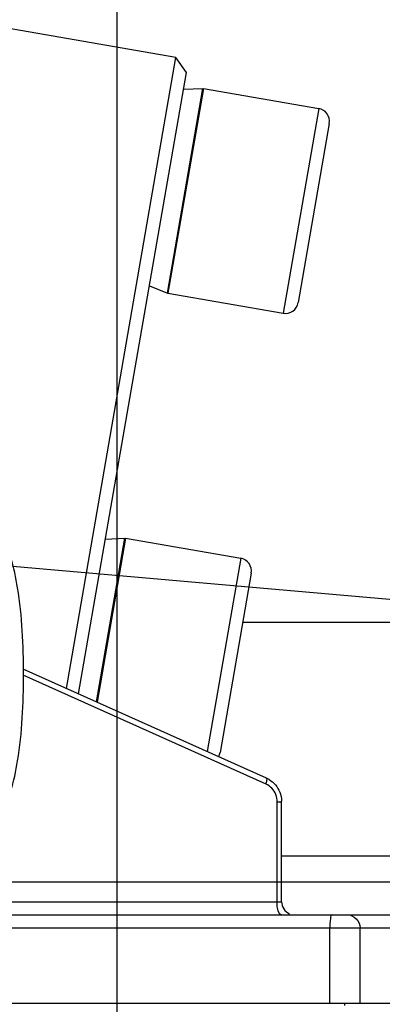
# Model space of a CAD drawing. Header units: millimetres. Extents: x 0 to 11890, y 0 to 8410.
# Tile 147 of 190: x 5873 to 5901, y 5615 to 5690. Entities that reach past the tile are written whole.
import ezdxf

# ---------------------------------------------------------------- set-up
doc = ezdxf.new("R2010")
doc.units = ezdxf.units.MM
doc.header["$LTSCALE"] = 653.95
doc.linetypes.add('CENTER', pattern=[0.6, 0.375, -0.075, 0.075, -0.075])
doc.layers.get('0').update_dxf_attribs({"linetype": 'CONTINUOUS'})
for name, color, linetype in [('304103000052DXF_CONTINUOUS_LINE', 7, 'CONTINUOUS'), ('304103000070DXF_CONTINUOUS_LINE', 7, 'CONTINUOUS'), ('304103000085DXF_CONTINUOUS_LINE', 7, 'CONTINUOUS'), ('304199000001_DXF_AXIS', 7, 'CONTINUOUS'), ('304304000100DXF_CONTINUOUS_LINE', 7, 'CONTINUOUS'), ('501023000185DXF_CONTINUOUS_LINE', 7, 'CONTINUOUS'), ('604006000005DXF_CONTINUOUS_LINE', 7, 'CONTINUOUS'), ('DEFAULT_1', 7, 'CENTER'), ('R180-1-YUNDONGFANWDXF_DIMENSION', 7, 'CONTINUOUS')]:
    doc.layers.add(name, color=color, linetype=linetype)
doc.styles.get("Standard").update_dxf_attribs({"font": 'txt', "width": 0.7})
doc.dimstyles.new('DIMSTYLE_1', dxfattribs={"dimtxt": 100, "dimasz": 60, "dimexe": 5, "dimexo": 0.2, "dimgap": 2.5, "dimtad": 1, "dimdsep": 46, "dimtxsty": 'Standard', "dimblk": '_FILLED', "dimblk1": '_FILLED', "dimblk2": '_FILLED', "dimcen": 0.09, "dimclrt": 5, "dimazin": 2, "dimtp": 0.01, "dimtm": 0.01, "dimtfac": 1, "dimtofl": 0, "dimtmove": 0, "dimatfit": 3, "dimldrblk": '_FILLED', "dimfxl": 0, "dimtolj": 1, "dimarcsym": 0})
doc.dimstyles.new('DIMSTYLE_2', dxfattribs={"dimtxt": 100, "dimasz": 60, "dimexe": 5, "dimexo": 0.2, "dimgap": 2.5, "dimtad": 1, "dimdec": 1, "dimdsep": 46, "dimtxsty": 'Standard', "dimblk": '_FILLED', "dimblk1": '_FILLED', "dimblk2": '_FILLED', "dimcen": 0.09, "dimclrt": 5, "dimazin": 2, "dimtp": 0.01, "dimtm": 0.01, "dimtfac": 1, "dimtdec": 1, "dimtofl": 0, "dimtmove": 0, "dimatfit": 3, "dimldrblk": '_FILLED', "dimfxl": 0, "dimtolj": 1, "dimarcsym": 0})
doc.dimstyles.new('DIMSTYLE_4', dxfattribs={"dimtxt": 100, "dimasz": 60, "dimexe": 5, "dimexo": 0.2, "dimgap": 2.5, "dimtad": 0, "dimtih": 1, "dimtoh": 1, "dimdec": 1, "dimdsep": 46, "dimtxsty": 'Standard', "dimblk": '_FILLED', "dimblk1": '_FILLED', "dimblk2": '_FILLED', "dimcen": 0.09, "dimclrt": 5, "dimazin": 2, "dimtp": 0.01, "dimtm": 0.01, "dimtfac": 1, "dimtdec": 1, "dimtofl": 0, "dimtmove": 0, "dimatfit": 3, "dimldrblk": '_FILLED', "dimfxl": 0, "dimtolj": 1, "dimarcsym": 0})
doc.dimstyles.new('DIMSTYLE_5', dxfattribs={"dimtxt": 100, "dimasz": 60, "dimexe": 5, "dimexo": 0.2, "dimgap": 2.5, "dimtad": 0, "dimtih": 1, "dimtoh": 1, "dimdec": 1, "dimdsep": 46, "dimtxsty": 'Standard', "dimblk": '_FILLED', "dimblk1": '_FILLED', "dimblk2": '_FILLED', "dimcen": 0.09, "dimclrt": 5, "dimazin": 2, "dimtfac": 1, "dimtdec": 1, "dimtofl": 0, "dimtmove": 0, "dimatfit": 3, "dimldrblk": '_FILLED', "dimfxl": 0, "dimtolj": 1, "dimarcsym": 0})

# ---------------------------------------------------------------- blocks, each defined once
blk = doc.blocks.new('_FILLED')
at = {"color": 0, "linetype": 'ByBlock'}
blk.add_solid([(0, 0), (-1, 0.1667), (-1, -0.1667)], dxfattribs=at)
blk = doc.blocks.new('*D1')
at = {"layer": 'R180-1-YUNDONGFANWDXF_DIMENSION', "color": 2, "linetype": 'Continuous'}
for p, q in [((6148.193, 5624.091), (4999.637, 5624.091)), ((5049.637, 5624.091), (5049.637, 5247.341)), ((5049.637, 4870.591), (5049.637, 5247.341)), ((5593.977, 4870.591), (4999.637, 4870.591))]:
    blk.add_line(p, q, dxfattribs=at)
at = {"layer": 'R180-1-YUNDONGFANWDXF_DIMENSION', "color": 2, "linetype": 'Continuous', "xscale": 60, "yscale": 60, "zscale": 60}
for p, rotation in [((5049.637, 5624.091), 90), ((5049.637, 4870.591), 270)]:
    blk.add_blockref('_FILLED', p, dxfattribs=dict(at, rotation=rotation))
blk = doc.blocks.new('*D2')
at = {"layer": 'R180-1-YUNDONGFANWDXF_DIMENSION', "color": 2, "linetype": 'Continuous'}
for p, q in [((6148.193, 6874.091), (4999.637, 6874.091)), ((5049.637, 6874.091), (5049.637, 6249.091)), ((5049.637, 5624.091), (5049.637, 6249.091)), ((6148.193, 5624.091), (4999.637, 5624.091))]:
    blk.add_line(p, q, dxfattribs=at)
at = {"layer": 'R180-1-YUNDONGFANWDXF_DIMENSION', "color": 2, "linetype": 'Continuous', "xscale": 60, "yscale": 60, "zscale": 60}
for p, rotation in [((5049.637, 6874.091), 90), ((5049.637, 5624.091), 270)]:
    blk.add_blockref('_FILLED', p, dxfattribs=dict(at, rotation=rotation))
blk = doc.blocks.new('*D3')
at = {"layer": 'R180-1-YUNDONGFANWDXF_DIMENSION', "color": 2, "linetype": 'Continuous'}
for p, q in [((7942.193, 7214.559), (4728.591, 7214.559)), ((4778.591, 7214.559), (4778.591, 6042.575)), ((4778.591, 4870.591), (4778.591, 6042.575)), ((5593.977, 4870.591), (4728.591, 4870.591))]:
    blk.add_line(p, q, dxfattribs=at)
at = {"layer": 'R180-1-YUNDONGFANWDXF_DIMENSION', "color": 2, "linetype": 'Continuous', "xscale": 60, "yscale": 60, "zscale": 60}
for p, rotation in [((4778.591, 7214.559), 90), ((4778.591, 4870.591), 270)]:
    blk.add_blockref('_FILLED', p, dxfattribs=dict(at, rotation=rotation))
blk = doc.blocks.new('*D16')
at = {"layer": 'R180-1-YUNDONGFANWDXF_DIMENSION', "color": 2, "linetype": 'Continuous'}
for p, q in [((6849.408, 6674.04), (6849.408, 4561.759)), ((6849.408, 4561.759), (6517.197, 4128.024)), ((6517.197, 4128.024), (6517.197, 3879.03))]:
    blk.add_line(p, q, dxfattribs=at)
blk = doc.blocks.new('*D17')
at = {"layer": 'R180-1-YUNDONGFANWDXF_DIMENSION', "color": 2, "linetype": 'Continuous'}
blk.add_line((5880.193, 7557.861), (5880.193, 3879.03), dxfattribs=at)
blk = doc.blocks.new('*D18')
at = {"layer": 'R180-1-YUNDONGFANWDXF_DIMENSION', "color": 2, "linetype": 'Continuous'}
for p, q in [((6779.712, 5677.344), (6779.712, 5217.649)), ((6779.712, 5217.649), (6164.58, 4435.571)), ((6164.58, 4435.571), (6164.58, 3879.03))]:
    blk.add_line(p, q, dxfattribs=at)

msp = doc.modelspace()

# ---------------------------------------------------------------- linework, layer by layer
at = {"layer": '304103000052DXF_CONTINUOUS_LINE', "color": 9, "linetype": 'Continuous'}
msp.add_line((5961.072, 5644.09), (5889.881, 5644.09), dxfattribs=at)
at = {"layer": '304103000070DXF_CONTINUOUS_LINE', "color": 7, "linetype": 'Continuous'}
msp.add_line((5947.604, 5626.091), (5892.872, 5626.091), dxfattribs=at)
at = {"layer": '304103000085DXF_CONTINUOUS_LINE', "color": 7, "linetype": 'Continuous'}
for p, q in [((5884.732, 5687.594), (5868.967, 5690.326)), ((5876.316, 5639.016), (5884.732, 5687.594)), ((5885.547, 5686.438), (5884.732, 5687.594)), ((5877.257, 5638.593), (5885.547, 5686.438))]:
    msp.add_line(p, q, dxfattribs=at)
at = {"layer": '304199000001_DXF_AXIS', "color": 7, "linetype": 'CENTER'}
msp.add_line((5880.193, 7094.342), (5880.193, 4637.224), dxfattribs=at)
at = {"layer": '304304000100DXF_CONTINUOUS_LINE', "color": 7, "linetype": 'Continuous'}
for p, q in [((5891.713, 5632.104), (5873.003, 5640.503)), ((5892.872, 5622.591), (5892.872, 5630.267)), ((5723.184, 5621.591), (5919.701, 5621.591)), ((5722.185, 5614.791), (5905.687, 5614.791)), ((5897.741, 5614.591), (5897.741, 5614.791))]:
    msp.add_line(p, q, dxfattribs=at)
at = {"layer": '304304000100DXF_CONTINUOUS_LINE', "color": 9, "linetype": 'Continuous'}
for p, q in [((5891.671, 5631.648), (5873.003, 5640.028)), ((5892.535, 5622.591), (5892.535, 5630.267)), ((5892.535, 5630.267), (5892.872, 5630.267)), ((5746.52, 5622.591), (5892.872, 5622.591)), ((5722.183, 5620.591), (5920.702, 5620.591)), ((5896.568, 5614.791), (5896.568, 5620.591)), ((5898.913, 5614.791), (5898.913, 5620.591))]:
    msp.add_line(p, q, dxfattribs=at)
at = {"layer": '304304000100DXF_CONTINUOUS_LINE', "color": 7, "linetype": 'Continuous'}
for centre, radius, start, end in [((5890.945, 5630.395), 1.874, 58.76806, 65.79681), ((5890.828, 5630.267), 2.044, 0.00151, 1.7353), ((5893.872, 5622.591), 1, 180, 247.5)]:
    msp.add_arc(centre, radius, start, end, dxfattribs=at)
msp.add_open_spline([(5871.404, 5629.791), (5871.737, 5630.137), (5872.182, 5631.401), (5872.879, 5634.8), (5873.121, 5640.091), (5872.879, 5645.381), (5872.182, 5648.781), (5871.737, 5650.045), (5871.404, 5650.39)], degree=3, knots=[0, 0, 0, 0, 0.068415, 0.182551, 0.499996, 0.817445, 0.931582, 1, 1, 1, 1], dxfattribs=at)
at = {"layer": '304304000100DXF_CONTINUOUS_LINE', "color": 9, "linetype": 'Continuous'}
for points, knots in [([(5891.671, 5631.648), (5891.707, 5631.739), (5891.737, 5631.874), (5891.758, 5632.069), (5891.712, 5632.102)], [0, 0, 0, 0, 0.633672, 1, 1, 1, 1]), ([(5892.861, 5621.591), (5892.812, 5621.591), (5892.508, 5621.87), (5892.535, 5622.276), (5892.535, 5622.591)], [0, 0, 0, 0, 0.133277, 1, 1, 1, 1]), ([(5896.759, 5621.591), (5896.651, 5621.591), (5896.607, 5621.083), (5896.568, 5620.827), (5896.568, 5620.591)], [0, 0, 0, 0, 0.312541, 1, 1, 1, 1])]:
    msp.add_open_spline(points, degree=3, knots=knots, dxfattribs=at)
for points in [[(5892.125, 5631.322), (5891.998, 5631.458), (5891.841, 5631.571), (5891.671, 5631.648)], [(5892.535, 5630.267), (5892.535, 5630.644), (5892.383, 5631.047), (5892.125, 5631.322)], [(5897.931, 5621.591), (5898.398, 5621.591), (5898.913, 5621.058), (5898.913, 5620.591)]]:
    msp.add_open_spline(points, degree=3, dxfattribs=at)
at = {"layer": '304304000100DXF_CONTINUOUS_LINE', "color": 7, "linetype": 'Continuous'}
for points in [[(5891.916, 5631.997), (5892.277, 5631.778), (5892.575, 5631.419), (5892.729, 5631.026)], [(5892.729, 5631.026), (5892.815, 5630.805), (5892.864, 5630.566), (5892.871, 5630.329)]]:
    msp.add_open_spline(points, degree=3, dxfattribs=at)
at = {"layer": '501023000185DXF_CONTINUOUS_LINE', "color": 7, "linetype": 'Continuous'}
for p, q in [((5886.854, 5685.197), (5884.122, 5669.432)), ((5886.854, 5685.197), (5895.722, 5683.661)), ((5896.536, 5682.504), (5894.146, 5668.71)), ((5884.122, 5669.432), (5892.99, 5667.895)), ((5880.854, 5650.566), (5878.67, 5637.959)), ((5880.854, 5650.566), (5889.722, 5649.029)), ((5890.536, 5647.873), (5888.146, 5634.079))]:
    msp.add_line(p, q, dxfattribs=at)
at = {"layer": '501023000185DXF_CONTINUOUS_LINE', "color": 9, "linetype": 'Continuous'}
for p, q in [((5895.722, 5683.661), (5892.99, 5667.895)), ((5889.722, 5649.029), (5887.145, 5634.155))]:
    msp.add_line(p, q, dxfattribs=at)
at = {"layer": '501023000185DXF_CONTINUOUS_LINE', "color": 7, "linetype": 'Continuous'}
for centre, start, end in [((5895.551, 5682.675), 350.17088, 80.17088), ((5893.161, 5668.881), 260.17088, 350.17088), ((5889.551, 5648.044), 350.17088, 80.17088), ((5887.161, 5634.249), 330.41902, 350.17089)]:
    msp.add_arc(centre, 1, start, end, dxfattribs=at)
at = {"layer": '604006000005DXF_CONTINUOUS_LINE', "color": 7, "linetype": 'Continuous'}
for p, q in [((5884.088, 5669.438), (5886.819, 5685.203)), ((5885.321, 5685.135), (5886.819, 5685.203)), ((5886.819, 5685.195), (5886.827, 5685.04)), ((5882.7, 5670.006), (5884.088, 5669.438)), ((5884.091, 5669.445), (5884.15, 5669.589)), ((5878.637, 5637.974), (5880.819, 5650.572)), ((5879.321, 5650.503), (5880.819, 5650.572)), ((5880.82, 5650.564), (5880.827, 5650.408))]:
    msp.add_line(p, q, dxfattribs=at)
at = {"layer": 'DEFAULT_1', "color": 7, "linetype": 'CENTER'}
msp.add_line((5691.953, 5664.182), (6150.203, 5624.091), dxfattribs=at)

# ---------------------------------------------------------------- dimensions: what is measured, and where the dimension line sits
at = {"layer": 'R180-1-YUNDONGFANWDXF_DIMENSION', "color": 2, "linetype": 'Continuous'}
for feature_location, offset, origin, dimstyle, override, picture, middle in [((5880.192768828, 7557.861086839), (0, -3678.83119833), (5880.192768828, 7924.524825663), 'DIMSTYLE_5', {"dimgap": 25.000044, "dimtad": 1, "dimtih": 0, "dimtoh": 0}, '*D17', (5855.192768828, 3759.029888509)), ((6849.408, 6674.04), (-332.211, -2795.01), (5880.193, 4637.224), 'DIMSTYLE_4', {"dimgap": 25.000123, "dimtad": 1, "dimtih": 0, "dimtoh": 0}, '*D16', (6492.197, 3479.03)), ((6779.712, 5677.344), (-615.132, -1798.314), (5880.193, 5679.344), 'DIMSTYLE_4', {"dimgap": 25.000123, "dimtad": 1, "dimtih": 0, "dimtoh": 0}, '*D18', (6139.58, 3479.03))]:
    dim = msp.add_ordinate_dim(feature_location=feature_location, offset=offset, dtype=1, origin=origin, dimstyle=dimstyle, override=override, dxfattribs=at)
    dim.commit()
    dim.dimension.update_dxf_attribs({"geometry": picture, "text_midpoint": middle})
for base, p1, p2, dimstyle, picture, middle in [((4778.591, 7214.559), (5594.177, 4870.591), (7942.393, 7214.559), 'DIMSTYLE_2', '*D3', (4778.591, 5902.575)), ((5049.637, 6874.091), (6148.393, 5624.091), (6148.393, 6874.091), 'DIMSTYLE_1', '*D2', (5049.637, 6109.091)), ((5049.637, 5624.091), (5594.177, 4870.591), (6148.393, 5624.091), 'DIMSTYLE_1', '*D1', (5049.637, 5072.341))]:
    dim = msp.add_linear_dim(base=base, p1=p1, p2=p2, angle=90, dimstyle=dimstyle, dxfattribs=at)
    dim.commit()
    dim.dimension.update_dxf_attribs({"geometry": picture, "text_midpoint": middle, "dimtype": 160})

doc.saveas('drawing.dxf')
